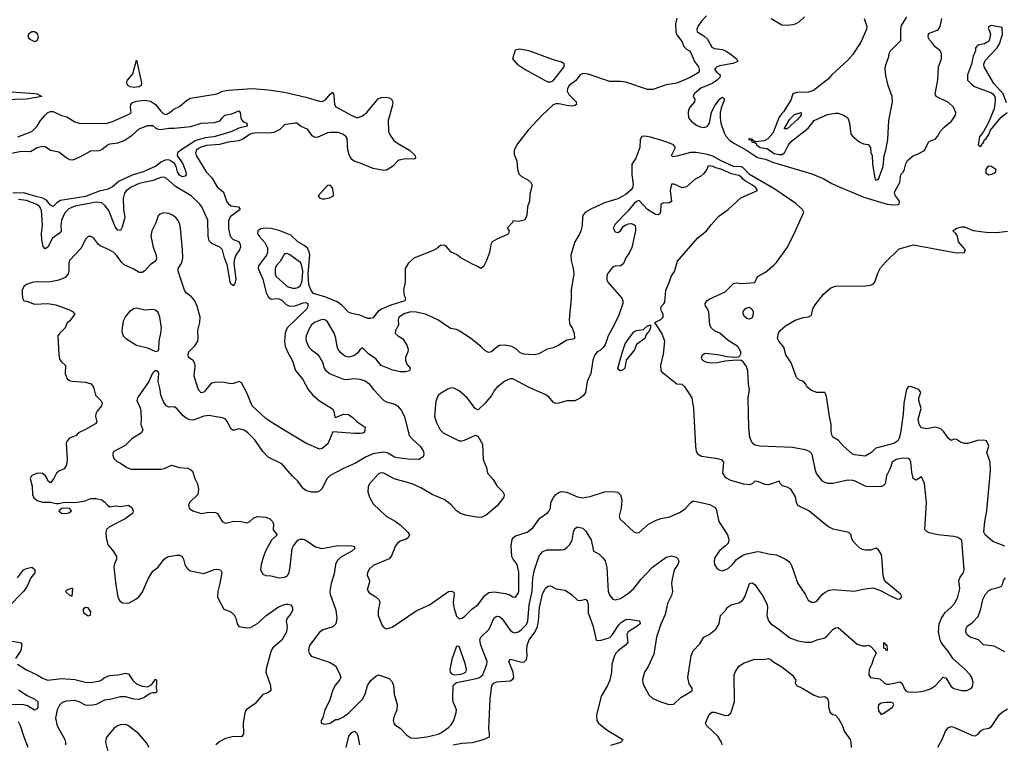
# Model space of a CAD drawing. Header units: inches. Extents: x 1552611 to 1694776, y 811966 to 917215.
# Tile 121 of 256: x 1608020 to 1615346, y 841281 to 846660. Entities that reach past the tile are written whole.
import ezdxf

# ---------------------------------------------------------------- set-up
doc = ezdxf.new("R2010")
doc.units = ezdxf.units.IN
doc.header["$MEASUREMENT"] = 0
doc.layers.add('B6804', color=7, linetype='Continuous')
doc.layers.add('B6814', color=7, linetype='Continuous')

msp = doc.modelspace()

# ---------------------------------------------------------------- linework, layer by layer
at = {"layer": 'B6804', "color": 5}
for points, elevation in [([(1608130, 846569.8), (1608110, 846569.8), (1608083.2, 846550), (1608082, 846530), (1608090, 846519), (1608130, 846499.1), (1608150, 846505.6), (1608159.5, 846530), (1608155.8, 846550), (1608150, 846557.3)], 820), ([(1608870, 846155.6), (1608841.8, 846161.8), (1608824.8, 846170), (1608815.6, 846190), (1608821.7, 846210), (1608862.3, 846257.7), (1608890, 846360.7), (1608926.1, 846190), (1608923.2, 846170), (1608910, 846160.2)], 780), ([(1608890, 844515.6), (1608870.3, 844509.7), (1608838, 844490), (1608806.2, 844453.8), (1608790, 844418), (1608780.3, 844350), (1608782, 844330), (1608790, 844310.8), (1608810, 844290.7), (1608890, 844241.3), (1608970, 844220.7), (1609030, 844192.4), (1609050, 844199.1), (1609055.4, 844210), (1609056.9, 844270), (1609070.8, 844330), (1609074.8, 844370), (1609063.5, 844450), (1609050, 844483.6), (1609030, 844501.6), (1609010, 844506), (1608950, 844502)], 840), ([(1608390, 843029.2), (1608334.4, 843025.6), (1608311.3, 843010), (1608330.9, 842990.9), (1608370, 842989), (1608390, 842996.3), (1608406, 843010)], 820), ([(1608410, 842435.3), (1608370, 842419), (1608361, 842410), (1608390, 842381), (1608410, 842374), (1608415.3, 842430)], 820), ([(1608510, 842289.3), (1608497.3, 842282.7), (1608490.7, 842270), (1608497.1, 842250), (1608530, 842228), (1608547.2, 842232.8), (1608550, 842257.2), (1608530, 842287)], 820)]:
    msp.add_lwpolyline(points, close=True, dxfattribs=dict(at, elevation=elevation))
for points, elevation in [([(1608006, 845790), (1608109.8, 845830.2), (1608150, 845868.5), (1608175.8, 845910), (1608210, 845950.4), (1608230, 845970.3), (1608250, 845978.3), (1608270, 845977.7), (1608330, 845948.9), (1608370, 845938), (1608430, 845902), (1608470, 845888.4), (1608670, 845892.2), (1608710, 845902.4), (1608838.9, 845961.1), (1608849.5, 845970.5), (1608843.5, 846010), (1608846.4, 846030), (1608857.9, 846042.1), (1608886, 846054), (1608950, 846061.3), (1608993.8, 846053.8), (1609030.4, 846030.4), (1609070, 845979.8), (1609090, 845961.2), (1609110, 845956.1), (1609130, 845964.6), (1609165.8, 845994.2), (1609210, 846015.3), (1609260.8, 846059.2), (1609290, 846077), (1609488, 846110), (1609528.7, 846130), (1609570, 846135.9), (1609750, 846148.6), (1609870, 846139.2), (1609990, 846121.1), (1610000, 846118.8)], 780), ([(1607925.4, 846125.4), (1608132.8, 846112.8), (1608151, 846110), (1608184.7, 846090), (1608070, 846069.2), (1607817.4, 846062.6)], 780), ([(1607950, 845666.4), (1608030, 845684.1), (1608099.5, 845680.5), (1608150, 845710.1), (1608190, 845720.3), (1608210, 845717.2), (1608250, 845690.1), (1608310, 845678), (1608374.2, 845630), (1608390, 845621.2), (1608410, 845617.7), (1608430, 845622.5), (1608487.5, 845650), (1608550, 845685.7), (1608610, 845687.6), (1608630, 845696.1), (1608670, 845727.9), (1608690, 845737.5), (1608750, 845743.7), (1608797.6, 845762.4), (1608857.1, 845802.9), (1608910, 845849.4), (1608973.3, 845873.3), (1609010, 845874), (1609033, 845853), (1609050, 845845.8), (1609070, 845844.1), (1609130, 845854.3), (1609170, 845854), (1609292.5, 845867.5), (1609370, 845890.4), (1609470, 845895.5), (1609511.8, 845908.2), (1609525.2, 845930), (1609545.2, 845950), (1609598.8, 845961.2), (1609650, 845982), (1609659.3, 845970), (1609665.5, 845930), (1609672.7, 845912.7), (1609682, 845902), (1609710.4, 845890), (1609712.2, 845870), (1609650, 845854.3), (1609597.6, 845830), (1609510, 845801.5), (1609464.4, 845790), (1609398.7, 845781.3), (1609330, 845761.5), (1609218.2, 845690), (1609194.5, 845670), (1609191.7, 845650), (1609233.8, 845590), (1609256, 845530), (1609259.1, 845510), (1609250, 845497.2), (1609230, 845492.7), (1609210, 845503.7), (1609193.6, 845530), (1609185, 845570), (1609172.2, 845592.2), (1609135.4, 845615.4), (1609110, 845618.6), (1609075.7, 845604.3), (1609030, 845569.9), (1609010, 845560.3), (1608937.6, 845530), (1608856, 845504), (1608787.1, 845472.9), (1608761.2, 845458.8), (1608710, 845418.7), (1608670, 845397.7), (1608610, 845385.9), (1608510, 845346.6), (1608323.9, 845316.1), (1608299.5, 845300.5), (1608270, 845271.1), (1608250, 845282), (1608218.6, 845318.6), (1608192.4, 845332.4), (1608130, 845347.7), (1608050, 845374.4), (1607970, 845370.7)], 760), ([(1610000, 845880.9), (1609990, 845879.2), (1609956.2, 845843.8), (1609910, 845822.6), (1609870, 845816.9), (1609790, 845819.1), (1609750, 845814), (1609730, 845806.2), (1609684.8, 845775.2), (1609650, 845760.3), (1609570, 845750.3), (1609507.5, 845732.5), (1609410, 845723.9), (1609370, 845713.9), (1609350, 845703.4), (1609334.3, 845690), (1609327.5, 845670), (1609332.8, 845650), (1609406.5, 845530), (1609450, 845485.2), (1609490, 845417.5), (1609537, 845377), (1609559.4, 845310), (1609570, 845294.5), (1609590, 845276.9), (1609648.2, 845268.2), (1609659.2, 845250), (1609586.4, 845193.6), (1609574.5, 845165.5), (1609574.6, 845105.4), (1609585.8, 845050), (1609607.3, 845027.3), (1609650.4, 845010.4), (1609660.9, 844990), (1609662.6, 844970), (1609654.9, 844950), (1609627.2, 844910), (1609617, 844883), (1609613.8, 844850), (1609627.4, 844730), (1609621.7, 844698.3), (1609610, 844681.2), (1609590, 844697.6), (1609585.6, 844710), (1609566.3, 844830), (1609542.6, 844890), (1609527.9, 844950), (1609509.2, 844970), (1609450, 844996.6), (1609430, 845015.6), (1609422.8, 845050), (1609418.7, 845170), (1609375.7, 845270), (1609360.9, 845290), (1609294.8, 845350), (1609179.8, 845419.8), (1609110, 845482.7), (1609090, 845489.2), (1609070, 845486.9), (1609014.1, 845465.9), (1608910, 845442.6), (1608850, 845415.6), (1608811.1, 845388.9), (1608798.6, 845370), (1608790.1, 845329.9), (1608792.3, 845252.3), (1608801.4, 845190), (1608782.9, 845117.1), (1608770, 845092.3), (1608750, 845095.9), (1608730, 845119.8), (1608682, 845242), (1608656.8, 845276.8), (1608630, 845298.1), (1608590, 845303.5), (1608430, 845273.5), (1608385.1, 845254.9), (1608355.4, 845224.6), (1608329.7, 845170), (1608325.3, 845130), (1608328.4, 845090), (1608322.3, 845077.7), (1608264.8, 845035.2), (1608230, 844969.8), (1608210, 844956.5), (1608193.3, 844973.3), (1608184.3, 845024.3), (1608183.2, 845070), (1608190.3, 845130), (1608182.4, 845242.4), (1608170.8, 845270), (1608147.1, 845287.1), (1608070, 845316.3), (1608010, 845323.9)], 780), ([(1610000, 843601.9), (1609890, 843667.4), (1609850, 843696), (1609748.7, 843790), (1609710, 843886), (1609670, 843960.9), (1609654, 843970), (1609610, 843955.8), (1609590, 843954), (1609530, 843965.6), (1609470, 843963.5), (1609450, 843957.8), (1609440.2, 843950), (1609390, 843892.1), (1609370, 843886.9), (1609350, 843909.5), (1609316.8, 844010), (1609325.7, 844085.7), (1609323.6, 844103.6), (1609310, 844125.6), (1609277, 844150), (1609273.6, 844170), (1609278.7, 844190), (1609323.2, 844236.8), (1609344.1, 844270), (1609348.1, 844290), (1609344.8, 844350), (1609360.4, 844410), (1609362, 844450), (1609341.4, 844530), (1609324.2, 844570), (1609298.9, 844598.9), (1609259.7, 844630), (1609245.7, 844650), (1609198.9, 844790), (1609199.8, 844810), (1609226.7, 844853.3), (1609234.3, 844890), (1609232.3, 844950), (1609215.3, 845110), (1609208, 845148), (1609196, 845170), (1609180.5, 845190), (1609153, 845210), (1609130, 845219.4), (1609090, 845223.5), (1609064.6, 845215.4), (1609050, 845202), (1609032.1, 845150), (1609002.7, 845090), (1608994.6, 845050), (1609013.9, 844970), (1609036.1, 844910), (1609037.2, 844882.8), (1609030, 844866.2), (1608990, 844837.7), (1608950, 844793.2), (1608930, 844780.2), (1608910, 844781), (1608870, 844806.5), (1608797.3, 844837.3), (1608777.3, 844857.3), (1608740.9, 844910), (1608719.1, 844930), (1608686.4, 844950), (1608618.9, 844978.9), (1608605.6, 844990), (1608570, 845038.3), (1608550, 845048.3), (1608530, 845048), (1608510, 845029.6), (1608477.2, 844962.8), (1608390.9, 844870), (1608384.3, 844850), (1608384.4, 844795.6), (1608379.8, 844770), (1608357.3, 844742.7), (1608310, 844724.2), (1608250, 844710.7), (1608190, 844708.5), (1608150, 844712.1), (1608113.7, 844706.3), (1608070, 844691.5), (1608050, 844676.2), (1608039.5, 844650), (1608039.5, 844630), (1608040.5, 844590), (1608050.6, 844570.6), (1608073.3, 844566.7), (1608130, 844545.3), (1608230, 844550.3), (1608290, 844541.3), (1608390, 844502.4), (1608413, 844490), (1608430.2, 844470.2), (1608390, 844418), (1608373.2, 844406.8), (1608357.6, 844370), (1608318, 844330), (1608304.6, 844310), (1608310.9, 844170), (1608317.2, 844137.2), (1608330, 844116.9), (1608361.3, 844090), (1608358.5, 844030), (1608373.1, 843990), (1608390, 843976.9), (1608410, 843972.2), (1608510, 843965.1), (1608552.2, 843952.2), (1608569.1, 843929.1), (1608583.6, 843870), (1608623.8, 843830), (1608634, 843810), (1608629.2, 843790), (1608596, 843750), (1608586, 843730), (1608583.6, 843710), (1608593.7, 843670), (1608584, 843656), (1608510, 843613.3), (1608457.3, 843590), (1608439.1, 843570), (1608391, 843549), (1608372.7, 843530), (1608365.2, 843510), (1608372.6, 843392.6), (1608368.9, 843350), (1608350, 843321.6), (1608310, 843303.6), (1608294.9, 843290), (1608274, 843250), (1608250, 843217.2), (1608230, 843233.2), (1608225.3, 843250), (1608212.4, 843270), (1608190, 843287.6), (1608150, 843288.5), (1608106.8, 843270), (1608097.1, 843250), (1608112, 843192), (1608116.2, 843130), (1608125.6, 843105.6), (1608150, 843086.7), (1608190, 843072.7), (1608250, 843074), (1608290, 843064), (1608310, 843064), (1608350, 843073.1), (1608430, 843070.9), (1608465, 843075), (1608498.7, 843081.3), (1608550, 843101.7), (1608590, 843101.1), (1608630.7, 843090), (1608654.3, 843074.3), (1608674, 843050), (1608690, 843039.3), (1608730, 843046.7), (1608770, 843040.2), (1608830, 843050.2), (1608853, 843033), (1608863.8, 843010), (1608859.3, 842990), (1608804.2, 842950), (1608688.9, 842890), (1608666.4, 842870), (1608661.6, 842850), (1608662.6, 842810), (1608675.1, 842755.1), (1608710, 842715.5), (1608739.5, 842670), (1608741.3, 842650), (1608724.6, 842615.4), (1608720.2, 842590), (1608735.4, 842455.4), (1608750.4, 842370), (1608762.9, 842342.9), (1608784.4, 842324.4), (1608830, 842323.6), (1608890, 842353.6), (1608910, 842371.6), (1608934, 842406), (1608975.6, 842504.4), (1609010, 842560.2), (1609049.6, 842590), (1609092.6, 842647.4), (1609110, 842663), (1609130, 842670.4), (1609190, 842679.5), (1609210, 842678.4), (1609228.5, 842668.5), (1609239.3, 842650), (1609248.8, 842610), (1609256.3, 842596.3), (1609270, 842576.3), (1609290, 842562), (1609390, 842543.6), (1609470, 842573.8), (1609490, 842575.6), (1609514, 842570), (1609523.1, 842550), (1609510.2, 842469.8), (1609494.4, 842410), (1609492.6, 842370), (1609496.9, 842356.9), (1609538, 842278), (1609590, 842258.2), (1609615.8, 842235.8), (1609628.4, 842210), (1609637.4, 842170), (1609650.3, 842150.3), (1609710, 842138.1), (1609737.4, 842142.6), (1609790, 842171.4), (1609850.9, 842229.1), (1609945.1, 842294.9), (1609990, 842313.8), (1610000, 842314.6)], 820), ([(1610000, 845072.8), (1609950, 845093.5), (1609890.9, 845109.1), (1609849.5, 845110.5), (1609814, 845106), (1609792, 845090), (1609790.3, 845070), (1609802.4, 845050), (1609844.4, 845004.4), (1609863.2, 844963.2), (1609863.7, 844930), (1609857.3, 844910), (1609796.5, 844830), (1609794.6, 844810), (1609830, 844730.5), (1609854.2, 844630), (1609870, 844596.5), (1609890, 844582.6), (1609930, 844587.4), (1609950, 844585), (1609970, 844574.8), (1610000, 844546.4)], 820), ([(1610000, 844920.5), (1609990, 844919.7), (1609956.8, 844863.2), (1609928.4, 844830), (1609920.2, 844810), (1609920.7, 844770), (1609928.2, 844750), (1610000, 844686.3)], 840), ([(1610000, 844344.7), (1609994.1, 844330), (1609988.9, 844270), (1609996.3, 844230), (1610000, 844220.7)], 820), ([(1610000, 843324.2), (1609970, 843358.4), (1609867.8, 843407.8), (1609830, 843449.7), (1609770, 843535.8), (1609716.4, 843590), (1609690, 843609.8), (1609650, 843617.7), (1609610, 843605.1), (1609590, 843618.4), (1609565.3, 843670), (1609550, 843689.8), (1609530, 843699.8), (1609454, 843714), (1609430, 843716.8), (1609390, 843712.8), (1609310, 843683.5), (1609284.6, 843684.6), (1609257.4, 843697.4), (1609235.8, 843715.8), (1609190, 843769.4), (1609170, 843781.2), (1609130, 843779.3), (1609110, 843789.4), (1609090, 843821.2), (1609069.6, 843870), (1609064.7, 843910), (1609049.4, 843970), (1609054, 844030), (1609050, 844042.7), (1609039, 844050), (1609025.5, 844050), (1609006.8, 844033.2), (1608980.7, 843970), (1608897.1, 843850), (1608890.4, 843830), (1608915.3, 843775.3), (1608921.5, 843750), (1608924.9, 843690), (1608921.3, 843650), (1608935.5, 843610), (1608925.5, 843590), (1608855.1, 843544.9), (1608805.2, 843494.8), (1608719.3, 843450), (1608710.4, 843430), (1608719.3, 843399.3), (1608739.3, 843379.3), (1608770, 843363.7), (1608816.3, 843330), (1608850, 843319.5), (1609070, 843319.6), (1609096.3, 843323.7), (1609150, 843348.4), (1609210, 843330.4), (1609270, 843326.4), (1609294, 843314), (1609304.4, 843304.4), (1609322, 843250), (1609342.8, 843210), (1609350.6, 843170), (1609345.5, 843130), (1609283.8, 843070), (1609275.5, 843050), (1609280.5, 843030), (1609308.2, 843008.2), (1609370, 842990.3), (1609430, 843000.3), (1609476.9, 842996.9), (1609490.7, 842990), (1609527.2, 842930), (1609550, 842917.6), (1609612.5, 842932.5), (1609668.5, 842928.5), (1609710, 842919.3), (1609730, 842926.4), (1609762, 842958), (1609790, 842967.6), (1609850, 842961.5), (1609882, 842950), (1609900.5, 842930), (1609908, 842910), (1609906.6, 842866.6), (1609934.8, 842830), (1609892.7, 842790), (1609850, 842713.2), (1609834, 842670), (1609816.4, 842610), (1609810.6, 842570.6), (1609830, 842537.3), (1609850, 842528.4), (1609890, 842526), (1609950, 842511.6), (1609990, 842516.9), (1610000, 842521.8)], 840), ([(1608003.4, 842510), (1608048.7, 842571.3), (1608070, 842581.3), (1608110.3, 842590), (1608132.1, 842572.1), (1608131.4, 842548.6), (1608102.1, 842510), (1608075.4, 842450), (1608050, 842411.1), (1607930, 842286.8)], 780), ([(1610000, 842099.3), (1609971.4, 842048.6), (1609903.2, 841990), (1609890.2, 841970), (1609853.8, 841833.8), (1609851.7, 841810), (1609885.3, 841710), (1609887.7, 841672.3), (1609870, 841658), (1609830, 841644.7), (1609770, 841573), (1609704, 841530), (1609693.8, 841506.2), (1609681.5, 841430), (1609684, 841350), (1609670.4, 841330), (1609610, 841331), (1609550, 841317.3), (1609510, 841294.4), (1609480.2, 841270)], 820), ([(1607930, 842045.8), (1608024.7, 842030), (1608036.5, 842016.5), (1608029.1, 841970), (1607988.9, 841910)], 780), ([(1608004.4, 841870), (1608070, 841826.2), (1608150, 841790.2), (1608190, 841765.8), (1608230, 841751.3), (1608330, 841762.5), (1608430, 841755), (1608510, 841735.1), (1608550, 841733.8), (1608615, 841745), (1608630, 841752), (1608650, 841770.1), (1608690, 841783.6), (1608750.5, 841789.5), (1608810, 841802.2), (1608830, 841796.9), (1608865, 841745), (1608890, 841724.1), (1608930, 841705.2), (1608970, 841701.1), (1609002.9, 841717.1), (1609030, 841758.8), (1609037.3, 841750), (1609038.5, 841738.5), (1609034.4, 841690), (1609040.5, 841670), (1609038, 841662), (1609030, 841656), (1609010, 841656.9), (1608990, 841651.6), (1608950, 841624.1), (1608910, 841607.5), (1608870, 841608.6), (1608810, 841625.3), (1608770, 841626.3), (1608690, 841605.3), (1608650, 841600.6), (1608590, 841570.4), (1608550, 841560.8), (1608510, 841564.3), (1608462.4, 841590), (1608430, 841598.9), (1608366.5, 841593.5), (1608337, 841583), (1608316.3, 841563.7), (1608297.9, 841530), (1608287, 841467), (1608299.8, 841410), (1608354.8, 841310), (1608361, 841290), (1608360.9, 841270)], 780), ([(1608010, 841679.5), (1608075, 841635), (1608132.4, 841610), (1608154.9, 841590), (1608154.7, 841550), (1608150, 841536), (1608130, 841526.2), (1608078.3, 841558.3), (1608050, 841566.2), (1607869.3, 841570)], 760), ([(1608083.9, 841250), (1608050, 841334), (1608027, 841410), (1608010, 841440.7)], 780), ([(1608982.3, 841250), (1608964.1, 841284.1), (1608907, 841350), (1608830, 841410.8), (1608810, 841419.8), (1608770, 841418.8), (1608748.5, 841410), (1608720.3, 841390), (1608668.9, 841330), (1608660.2, 841310), (1608659.1, 841290), (1608678.7, 841210)], 820)]:
    msp.add_lwpolyline(points, dxfattribs=dict(at, elevation=elevation))
at = {"layer": 'B6814', "color": 5}
for points, elevation in [([(1612908.8, 846671.2), (1612900.2, 846630), (1612900.6, 846570), (1612908, 846548), (1612950, 846496.8), (1612962, 846462), (1612981.1, 846441.1), (1613003.1, 846430), (1613016.5, 846410), (1613039.5, 846350), (1613071.5, 846310), (1613076.5, 846290), (1613074.9, 846270), (1613007.5, 846230), (1612910, 846189), (1612830, 846177.1), (1612730, 846141.6), (1612690, 846140.7), (1612530, 846196), (1612490, 846201.2), (1612410, 846200.6), (1612250, 846254.4), (1612210, 846259.4), (1612189.2, 846250.8), (1612154, 846206), (1612108.7, 846170), (1612096.5, 846150), (1612093.3, 846130), (1612104.7, 846104.7), (1612159.7, 846050), (1612163.1, 846030), (1612150, 846021.2), (1612130, 846017.7), (1612090, 846021.4), (1612030, 846034.7), (1612010, 846034.3), (1611990, 846027), (1611908.4, 845951.6), (1611802.1, 845837.9), (1611723, 845737), (1611698.5, 845690), (1611698.4, 845658.4), (1611718.3, 845610), (1611722.6, 845550), (1611734.1, 845514.1), (1611753.5, 845493.5), (1611800.3, 845470), (1611821.7, 845450), (1611833.1, 845430), (1611815.9, 845364.1), (1611812.7, 845310), (1611799.3, 845270), (1611792.4, 845207.6), (1611788.5, 845191.5), (1611774.8, 845170), (1611730, 845159.3), (1611690, 845166), (1611686.4, 845153.6), (1611647.3, 845110), (1611661, 845090), (1611656.3, 845070), (1611650, 845062.7), (1611570, 845029.8), (1611534.9, 845010), (1611524.9, 844990), (1611515.8, 844930), (1611492.6, 844870), (1611470, 844824.5), (1611450, 844809.4), (1611426.5, 844826.5), (1611384.2, 844844.2), (1611301.2, 844890), (1611270, 844915.1), (1611230, 844932.3), (1611190, 844978.4), (1611170, 844983.7), (1611150, 844982), (1611130, 844964), (1611095.5, 844944.5), (1610953.4, 844886.6), (1610910, 844849), (1610888, 844810), (1610888, 844710), (1610876.4, 844650), (1610880.4, 844610), (1610890.6, 844590), (1610884.9, 844570), (1610782.4, 844537.6), (1610712.1, 844507.9), (1610684.1, 844490), (1610650, 844445), (1610630, 844438.5), (1610610, 844438.9), (1610550, 844463.4), (1610490, 844475.6), (1610467, 844487), (1610417.3, 844537.3), (1610381.6, 844561.6), (1610297.3, 844597.3), (1610206, 844626), (1610187.7, 844647.7), (1610170, 844691.8), (1610165.5, 844770), (1610177.5, 844910), (1610174.5, 844934.5), (1610162.1, 844962.1), (1610140.2, 844980.2), (1610090, 845009.8), (1610037.3, 845057.3), (1610000, 845072.8)], 820), ([(1613130, 846688.4), (1613093.1, 846650), (1613064.9, 846610), (1613058.4, 846590), (1613060.4, 846570), (1613110, 846539.8), (1613136.2, 846516.2), (1613170, 846455.3), (1613190, 846445.2), (1613250, 846438.8), (1613271.6, 846430), (1613303.6, 846410), (1613352.2, 846370), (1613363, 846350), (1613325.4, 846334.6), (1613230, 846317.9), (1613207.4, 846310), (1613198.6, 846301.4), (1613189.3, 846290), (1613205.8, 846270), (1613231.3, 846250), (1613228.6, 846230), (1613209.4, 846210), (1613172.9, 846187.1), (1613088.4, 846151.6), (1613037.1, 846110), (1613030.8, 846090), (1613044, 846070), (1613040.5, 846050), (1613007.3, 846012.7), (1612996.9, 845990), (1612993.3, 845966.7), (1612997.1, 845930), (1613020, 845900), (1613056.1, 845876.1), (1613083.4, 845863.4), (1613110, 845858.4), (1613134.4, 845865.6), (1613153.1, 845890), (1613167.8, 845970), (1613190, 846016.9), (1613230, 846072.2), (1613250, 846085.5), (1613263.8, 846070), (1613238.4, 846001.6), (1613231.9, 845970), (1613231, 845930), (1613236.3, 845890), (1613260.3, 845820.3), (1613274.7, 845794.7), (1613302.5, 845762.5), (1613338.9, 845738.9), (1613427.1, 845690), (1613510, 845636.1), (1613570, 845622.9), (1613621.4, 845601.4), (1613913.8, 845513.8), (1614003.5, 845476.5), (1614062.6, 845442.6), (1614117.6, 845417.6), (1614301.1, 845341.1), (1614475.3, 845290), (1614516.2, 845283.8), (1614553.4, 845286.6), (1614562.9, 845290), (1614566.6, 845310), (1614536.9, 845350), (1614527.6, 845370), (1614530, 845382), (1614569, 845450), (1614575.3, 845510), (1614592.5, 845527.5), (1614604, 845550), (1614614, 845590), (1614626.6, 845613.4), (1614670, 845651), (1614700.2, 845659.8), (1614752.1, 845687.9), (1614782, 845750), (1614790, 845758), (1614830, 845772), (1614848.9, 845791.1), (1614870, 845832), (1614898, 845862), (1614952.9, 845907.1), (1614982, 845950), (1614984, 845970), (1614968.7, 846010), (1614930, 846044), (1614838, 846090), (1614830, 846106), (1614852.1, 846212.1), (1614857.2, 846310), (1614877.2, 846370), (1614879, 846410), (1614868, 846430), (1614830, 846458), (1614810, 846488), (1614788, 846510), (1614778, 846530), (1614782, 846558), (1614854.5, 846585.5), (1614869.5, 846610.5), (1614879.6, 846670)], 840), ([(1614302.8, 846670), (1614321.6, 846610), (1614320.3, 846590), (1614281.5, 846498.5), (1614218.5, 846401.5), (1614180.3, 846359.7), (1614061.5, 846250), (1614038.6, 846221.4), (1613925.3, 846134.7), (1613890, 846120.4), (1613801.2, 846118.8), (1613773.4, 846110), (1613758.3, 846061.7), (1613704, 845976), (1613690, 845964), (1613670, 845935.3), (1613622.4, 845817.6), (1613585.7, 845774.3), (1613559.2, 845760.8), (1613493.2, 845753.2), (1613480.2, 845760.2), (1613470, 845773.2), (1613450, 845775.3), (1613442, 845770), (1613463.6, 845763.6), (1613466.8, 845750), (1613488.5, 845748.5), (1613499.3, 845739.3), (1613502, 845730), (1613528.5, 845710), (1613582.3, 845702.3), (1613633.6, 845666.4), (1613670, 845658.2), (1613690, 845659), (1613709.8, 845670.2), (1613740.4, 845730), (1613763.3, 845756.7), (1613885.7, 845854.3), (1613930, 845910.4), (1614030, 845954.8), (1614090, 845966), (1614110, 845964.7), (1614150, 845951.3), (1614181, 845930), (1614194.8, 845890), (1614204.7, 845810), (1614221, 845790), (1614270.6, 845750.6), (1614298, 845738), (1614333, 845733), (1614350, 845711.3), (1614353.4, 845673.4), (1614362.8, 845650), (1614364.4, 845590), (1614382.6, 845482.6), (1614390, 845466.8), (1614410, 845475.5), (1614445.4, 845570), (1614450.6, 845650), (1614463.5, 845690), (1614479.5, 845770), (1614487.3, 845910), (1614513.9, 846050), (1614511.6, 846090), (1614481.4, 846170), (1614465.2, 846245.2), (1614459.9, 846290), (1614462.2, 846317.8), (1614485.6, 846385.6), (1614489.7, 846410), (1614499.6, 846430), (1614574.9, 846505.1), (1614575.1, 846590), (1614581.8, 846618.2), (1614619.4, 846680.6)], 860), ([(1613858, 846682), (1613816.9, 846643.1), (1613790, 846628.2), (1613770, 846621.1), (1613730, 846616.4), (1613690, 846620.3), (1613610, 846666.2)], 840), ([(1615362.5, 846042.5), (1615338, 846110), (1615267.2, 846187.2), (1615195.8, 846310), (1615193.7, 846330), (1615203, 846357), (1615291.6, 846450), (1615310, 846481.1), (1615332.4, 846550), (1615330, 846602), (1615250, 846616.2), (1615230.5, 846609.5), (1615225.5, 846594.5), (1615236.3, 846576.3), (1615243.7, 846550), (1615233.1, 846506.9), (1615223.8, 846496.2), (1615198, 846482), (1615148, 846472), (1615131, 846450), (1615130.7, 846430), (1615114.8, 846390), (1615100.7, 846330), (1615070.7, 846250), (1615071, 846210), (1615101.4, 846181.4), (1615124.4, 846164.4), (1615250, 846117.3), (1615261, 846110), (1615274.8, 846090), (1615277.5, 846057.5), (1615270, 845998), (1615224.7, 845890), (1615190.7, 845829.3), (1615161, 845790), (1615151, 845730), (1615170, 845717.3), (1615180.6, 845739.4), (1615190, 845746.4), (1615195.1, 845764.9), (1615210, 845778), (1615230, 845807.3), (1615241.7, 845838.3), (1615323.5, 845936.5), (1615365.7, 845970)], 840), ([(1610000, 846118.8), (1610150, 846084.1), (1610250, 846054.8), (1610270, 846053.4), (1610295.2, 846064.8), (1610330, 846106.3), (1610350, 846121.3), (1610358.1, 846098.1), (1610361.6, 846030), (1610372.5, 846012.5), (1610490, 845947.6), (1610530, 845930.2), (1610570, 845945.9), (1610602.3, 845970), (1610688, 846072), (1610710, 846081), (1610750, 846083.4), (1610770, 846079.7), (1610785.3, 846070), (1610796.3, 846050), (1610794.6, 846025.4), (1610761.2, 845910), (1610764.7, 845830), (1610772.4, 845810), (1610803.1, 845763.1), (1610830, 845742.3), (1610919.1, 845690), (1610962.8, 845650), (1610964.7, 845630), (1610955.5, 845624.5), (1610890, 845627.1), (1610843.4, 845616.6), (1610830, 845609.7), (1610793.6, 845570), (1610750, 845542.3), (1610730, 845538.3), (1610650, 845554.9), (1610553.7, 845593.7), (1610507.6, 845607.6), (1610490, 845621.1), (1610473.7, 845650), (1610462.4, 845690), (1610456, 845776), (1610449.8, 845789.8), (1610430, 845808), (1610390, 845820.5), (1610330, 845822.6), (1610310, 845818.9), (1610250, 845790.8), (1610230, 845785.1), (1610210, 845786.9), (1610196.6, 845796.6), (1610162.9, 845842.9), (1610108.7, 845870), (1610082, 845890), (1610070, 845892.1), (1610000, 845880.9)], 780), ([(1610000, 842521.8), (1610012.2, 842527.8), (1610024.1, 842550), (1610033.5, 842593.5), (1610046.6, 842730), (1610056.9, 842750), (1610089.6, 842790), (1610110, 842798.4), (1610130, 842798.7), (1610150, 842792), (1610221.2, 842741.2), (1610267.8, 842727.8), (1610390, 842751), (1610488.8, 842748.8), (1610505.2, 842745.2), (1610510, 842738), (1610512.7, 842730), (1610491.7, 842710), (1610410, 842664.5), (1610382.9, 842637.1), (1610370.1, 842610), (1610359.8, 842540.2), (1610336.1, 842470), (1610326.3, 842410), (1610329.2, 842389.2), (1610373, 842270), (1610378.4, 842210), (1610372, 842170), (1610350, 842146.6), (1610276.7, 842123.3), (1610250, 842106), (1610179.3, 842010), (1610170.5, 841990), (1610168.2, 841970), (1610173.4, 841950), (1610188.5, 841928.5), (1610330, 841881.3), (1610370, 841857.1), (1610400.3, 841800.3), (1610408.4, 841770), (1610400.4, 841750), (1610368.1, 841711.9), (1610347.2, 841670), (1610324.4, 841595.6), (1610290.9, 841529.1), (1610276, 841470), (1610262, 841450), (1610262, 841430), (1610290, 841424), (1610330, 841430.8), (1610370, 841458), (1610390, 841458), (1610430, 841476.3), (1610470, 841506.3), (1610571.1, 841610), (1610590, 841644.9), (1610608.2, 841710), (1610630, 841744.2), (1610670, 841779.7), (1610690, 841788.8), (1610770, 841762.4), (1610790, 841737.6), (1610801.3, 841710), (1610806, 841646), (1610828, 841570), (1610825.5, 841530), (1610804.2, 841475.8), (1610799.5, 841450), (1610802.4, 841430), (1610810, 841417.3), (1610850, 841393.1), (1610901.1, 841341.1), (1610930, 841322.6), (1610970, 841317.7), (1611050, 841327.7), (1611132.3, 841347.7), (1611158.8, 841361.2), (1611210, 841397.3), (1611230, 841418.8), (1611250, 841451), (1611267.8, 841510), (1611269.6, 841530), (1611244.5, 841590), (1611242, 841610), (1611245.6, 841710), (1611256.4, 841723.6), (1611270, 841732.2), (1611418.7, 841761.3), (1611441.4, 841770), (1611465.7, 841790), (1611496, 841870), (1611498.7, 841890), (1611450.5, 842010), (1611442.9, 842050), (1611449.9, 842070.1), (1611513.8, 842130), (1611550, 842213.1), (1611570, 842225.2), (1611590, 842222.7), (1611610, 842206), (1611670, 842122.8), (1611690, 842107.2), (1611710, 842102), (1611730, 842108.5), (1611750, 842123.2), (1611790, 842165), (1611799.9, 842190), (1611810.3, 842310), (1611832.4, 842410), (1611837.5, 842510), (1611850.3, 842569.7), (1611885.2, 842674.8), (1611910, 842703.6), (1611941.2, 842718.8), (1612050, 842718.5), (1612070, 842721.5), (1612090, 842736.5), (1612110, 842757.4), (1612129.8, 842790), (1612139.8, 842850), (1612150, 842878), (1612170, 842890.3), (1612210, 842880.3), (1612230, 842861.3), (1612272.6, 842792.6), (1612289.2, 842709.2), (1612330, 842688.8), (1612359.7, 842659.7), (1612376.1, 842636.1), (1612387.7, 842587.7), (1612399, 842410), (1612410, 842379.1), (1612432.4, 842352.4), (1612450, 842348.2), (1612490, 842357.6), (1612550, 842397), (1612590, 842432.4), (1612640.5, 842499.5), (1612729.1, 842590.9), (1612830, 842665.3), (1612870, 842674.9), (1612903.7, 842663.7), (1612918, 842650), (1612923.8, 842630), (1612916.4, 842610), (1612890.3, 842569.7), (1612871.5, 842488.5), (1612869.2, 842469.2), (1612877.4, 842410), (1612870, 842379), (1612839.6, 842320.4), (1612821.2, 842238.8), (1612790, 842166.6), (1612758.9, 842070), (1612737.8, 841942.2), (1612692.6, 841847.4), (1612669, 841810), (1612654, 841754), (1612657, 841730), (1612666.6, 841706.6), (1612701.3, 841641.3), (1612730, 841613.4), (1612790, 841588.2), (1612850, 841568), (1612887.2, 841572.8), (1612938.7, 841621.3), (1613023.7, 841670), (1613022.9, 841690), (1613002, 841722), (1612991.6, 841770), (1613015.5, 841930), (1613030, 841968.4), (1613080.5, 842019.5), (1613110, 842070.7), (1613150, 842090.7), (1613200.5, 842130), (1613222.9, 842170), (1613234.5, 842230), (1613270.8, 842269.2), (1613283.5, 842290), (1613313.3, 842310), (1613370, 842324.4), (1613398.3, 842341.7), (1613416.2, 842370), (1613450, 842467.7), (1613470, 842474), (1613490, 842462), (1613525.9, 842405.9), (1613550, 842378), (1613580.2, 842310), (1613582.8, 842290), (1613577.8, 842230), (1613590.2, 842190.2), (1613609.4, 842169.4), (1613657.6, 842137.6), (1613750, 842064.5), (1613810, 842043.2), (1613870, 842031.7), (1613910, 842032.9), (1613950, 842050.2), (1614010, 842065.6), (1614030, 842081.3), (1614070, 842127.6), (1614090, 842140.3), (1614110, 842141.3), (1614250, 842017.4), (1614290, 842004.4), (1614315.5, 842004.5), (1614330.9, 842010.9), (1614350, 842002), (1614381, 841970), (1614392, 841950), (1614371.3, 841910), (1614361, 841870), (1614340.7, 841830), (1614337.3, 841790), (1614350, 841771), (1614419.6, 841759.6), (1614452, 841730), (1614470, 841721), (1614490, 841721), (1614570, 841738), (1614586, 841726), (1614602, 841682), (1614611.8, 841671.8), (1614630, 841664.2), (1614682, 841662), (1614725.9, 841665.9), (1614752.7, 841670), (1614795.3, 841684.7), (1614834, 841710), (1614890, 841773.4), (1614910, 841767.3), (1614950, 841703.1), (1614970, 841688.7), (1614990, 841682), (1615030, 841672.4), (1615067, 841673), (1615102, 841690), (1615110, 841702), (1615113.8, 841733.8), (1615103.7, 841770), (1615092.3, 841790), (1615055.1, 841830), (1614961.6, 841910), (1614936.9, 841950), (1614876.3, 842030), (1614867.8, 842050), (1614856.2, 842110), (1614862, 842170), (1614878, 842210), (1614905.9, 842254.1), (1614950, 842292.9), (1614976.6, 842323.4), (1615001, 842370), (1615014.3, 842430), (1615006.3, 842490), (1615014.3, 842510), (1615043.1, 842550), (1615046.2, 842570), (1615030.5, 842790), (1614998.9, 842810), (1614970, 842817.3), (1614850, 842830.3), (1614786.3, 842846.3), (1614771.9, 842851.9), (1614755, 842870), (1614766.5, 843070), (1614752.4, 843212.4), (1614730, 843260.9), (1614690, 843236.2), (1614668.3, 843248.3), (1614657, 843297), (1614651.4, 843370), (1614643.5, 843390), (1614630, 843399.3), (1614590, 843400.3), (1614540.7, 843390), (1614510.6, 843370), (1614496.5, 843323.5), (1614468, 843270), (1614459.1, 843210), (1614444.2, 843195.8), (1614430.2, 843189.8), (1614330, 843187.3), (1614310, 843191.8), (1614235.4, 843230), (1614210, 843236), (1614170, 843233.5), (1614070, 843212.6), (1614032.5, 843212.5), (1614010, 843218.8), (1613992.8, 843230), (1613947.8, 843287.8), (1613939.9, 843310), (1613917, 843430), (1613897.2, 843450), (1613863.3, 843463.3), (1613770, 843479.7), (1613529.7, 843489.7), (1613490, 843497.6), (1613470, 843514.5), (1613453, 843553), (1613445, 843625), (1613440.2, 843850), (1613449.8, 843910), (1613441.3, 843950), (1613436.5, 844050), (1613425.9, 844085.9), (1613399.5, 844119.5), (1613387, 844127), (1613350, 844128.9), (1613270, 844120.9), (1613210, 844108.4), (1613170, 844107.1), (1613132.6, 844112.6), (1613110, 844121.1), (1613099.7, 844130), (1613093.7, 844150), (1613099.2, 844170), (1613120, 844180), (1613212.1, 844172.1), (1613284.5, 844155.5), (1613329.7, 844150.3), (1613370, 844153.4), (1613378.9, 844161.1), (1613384.8, 844175.2), (1613384.2, 844190), (1613362, 844230), (1613290, 844275.4), (1613230, 844329.8), (1613190, 844346), (1613165.9, 844365.9), (1613155.8, 844390), (1613146.9, 844486.9), (1613134.6, 844514.6), (1613121.8, 844530), (1613119.1, 844550), (1613133.6, 844570), (1613150, 844582), (1613270, 844637.4), (1613330, 844698.6), (1613350, 844705.2), (1613390, 844700.2), (1613490, 844706.3), (1613508.2, 844751.8), (1613570, 844784.5), (1613630, 844834.9), (1613650, 844854.6), (1613731.4, 844970), (1613790, 845084.9), (1613853.3, 845230), (1613844.4, 845250), (1613794.1, 845294.1), (1613639.5, 845399.5), (1613450, 845509.9), (1613400.9, 845560.9), (1613390, 845567), (1613329.8, 845570), (1613238.2, 845610), (1613182.3, 845642.3), (1613137.5, 845657.5), (1613054.2, 845674.2), (1613010, 845672.9), (1612910, 845644.7), (1612880.4, 845640.4), (1612869.7, 845650), (1612898.7, 845710), (1612885.1, 845730), (1612830, 845753.1), (1612712.7, 845787.3), (1612670, 845795.1), (1612647.7, 845792.3), (1612637, 845770), (1612632.7, 845710), (1612627, 845690), (1612603.7, 845630), (1612573.8, 845586.2), (1612575, 845510), (1612584.2, 845435.8), (1612579.5, 845410), (1612570, 845394.5), (1612530, 845362), (1612470, 845329.3), (1612370, 845299.5), (1612270, 845252.3), (1612230, 845229.3), (1612213.4, 845210), (1612206.9, 845193.1), (1612203.7, 845130), (1612194.6, 845090), (1612187, 845070), (1612150.3, 845010), (1612119.5, 844910), (1612122.6, 844870), (1612138.5, 844810), (1612143.6, 844770), (1612122.7, 844650), (1612121.9, 844590), (1612107.9, 844427.9), (1612112.3, 844392.3), (1612130.1, 844370.1), (1612144.2, 844330), (1612148.6, 844291.4), (1612135, 844285), (1612090, 844278.1), (1612030, 844240.2), (1611990, 844222), (1611944.9, 844210), (1611883.5, 844176.5), (1611850, 844169.6), (1611770, 844173.6), (1611744.7, 844184.7), (1611715.3, 844210), (1611682.3, 844230), (1611630, 844241.7), (1611590, 844237), (1611570, 844226.3), (1611530, 844190.7), (1611507.3, 844187.3), (1611480.5, 844200.5), (1611451.7, 844231.7), (1611373.6, 844293.6), (1611290, 844346.6), (1611270, 844356.3), (1611224.9, 844364.9), (1611129.8, 844430), (1611040.3, 844470), (1610970, 844486.2), (1610930, 844488.4), (1610884.7, 844475.3), (1610842, 844450), (1610834.9, 844430), (1610838, 844390), (1610814.9, 844350), (1610813.7, 844330), (1610830, 844312.2), (1610870, 844287), (1610900, 844240), (1610911.1, 844210), (1610908.2, 844190), (1610889.2, 844150), (1610889.3, 844130), (1610900.1, 844100.1), (1610924.2, 844070), (1610919.3, 844050), (1610890, 844043.6), (1610850, 844042.6), (1610795, 844055), (1610710, 844089.7), (1610670, 844138.3), (1610615.8, 844175.8), (1610570, 844222), (1610550, 844205.2), (1610536.4, 844183.6), (1610510, 844164.4), (1610470, 844152.6), (1610439.7, 844159.7), (1610410, 844182.9), (1610388.9, 844208.9), (1610380.8, 844230), (1610372.7, 844292.7), (1610360.8, 844330), (1610310, 844415.1), (1610290, 844428.5), (1610270, 844430.9), (1610212.2, 844410), (1610190, 844390.8), (1610170, 844356.2), (1610151.5, 844310), (1610147.7, 844290), (1610150.3, 844270), (1610170, 844226), (1610190, 844204.9), (1610234.4, 844174.4), (1610254, 844150), (1610273.5, 844113.5), (1610286, 844070), (1610295.5, 844055.5), (1610330, 844028.7), (1610428.4, 843988.4), (1610450, 843986), (1610510, 843993.7), (1610550, 843988.9), (1610590, 843975.3), (1610616.5, 843956.5), (1610653.4, 843910), (1610730, 843830.3), (1610750, 843819.6), (1610810, 843801.5), (1610830, 843788.7), (1610857.1, 843757.1), (1610882.4, 843710), (1610918.6, 843570), (1610941.4, 843541.4), (1611000.2, 843490), (1611025.2, 843450), (1611028, 843430), (1611022.6, 843410), (1610990.2, 843389.8), (1610910, 843392.4), (1610830, 843403.1), (1610809.2, 843409.2), (1610758.7, 843438.7), (1610730, 843445.1), (1610650, 843432), (1610598.5, 843410), (1610517.6, 843362.4), (1610430, 843323.9), (1610330, 843270.7), (1610306.4, 843250), (1610267.4, 843172.6), (1610250, 843154.5), (1610230, 843146.9), (1610190, 843148.7), (1610150, 843160.5), (1610130, 843174), (1610089.6, 843229.6), (1610050, 843267), (1610000, 843324.2)], 840), ([(1615350, 842746.4), (1615261, 842781), (1615203.7, 842830), (1615194.4, 842850), (1615200.8, 842930), (1615215.5, 843010), (1615243.1, 843310), (1615241.1, 843370), (1615216.4, 843443.6), (1615229.6, 843490), (1615214, 843530), (1615190, 843535.6), (1615147.3, 843532.7), (1615074, 843510), (1615049.3, 843509.3), (1615018.6, 843518.6), (1614990, 843539.3), (1614970, 843541.2), (1614950, 843532.7), (1614930, 843547.3), (1614896.2, 843596.2), (1614875.6, 843615.6), (1614850, 843627.3), (1614830, 843631.3), (1614770, 843618.9), (1614727.3, 843627.3), (1614712.6, 843652.6), (1614705.4, 843690), (1614727.6, 843770), (1614710.6, 843830), (1614709.8, 843850), (1614724.2, 843890), (1614709.6, 843910), (1614646.9, 843933.1), (1614629.4, 843930.6), (1614618.7, 843910), (1614598.5, 843810), (1614592.4, 843727.6), (1614572.6, 843587.4), (1614564.4, 843550), (1614554.4, 843530), (1614524.9, 843510), (1614390, 843475.3), (1614357.4, 843442.6), (1614310, 843416.3), (1614230, 843426.3), (1614212.5, 843432.5), (1614150, 843489.4), (1614112.6, 843532.6), (1614070, 843556.2), (1614065.4, 843565.4), (1614056.9, 843596.9), (1614057.4, 843650), (1614044.1, 843710), (1614024.9, 843844.9), (1614019.8, 843870), (1614010, 843887.8), (1613950, 843889.6), (1613910, 843904.5), (1613876, 843930), (1613869.6, 843950), (1613851.5, 843970), (1613821, 843981), (1613800.1, 844000.1), (1613759.8, 844110), (1613721.1, 844170), (1613704.9, 844224.9), (1613669.3, 844270), (1613659.3, 844290), (1613665.2, 844330), (1613677.2, 844350), (1613716.6, 844383.4), (1613790, 844425.5), (1613850, 844446), (1613890, 844450.4), (1613910, 844464.9), (1613921.4, 844510), (1613938.3, 844541.7), (1613999.8, 844620.2), (1614054.1, 844665.9), (1614090, 844680.1), (1614310, 844682.8), (1614350, 844686.5), (1614370, 844695), (1614381.8, 844710), (1614405, 844775), (1614425.3, 844814.7), (1614461.3, 844858.7), (1614563.8, 844956.2), (1614670, 844987.8), (1614990, 844927.7), (1615049.2, 844930), (1615056, 844950), (1615006, 845010), (1614997.2, 845050), (1614986, 845070), (1614962.7, 845090), (1614989, 845110), (1615030, 845120.9), (1615050, 845121.5), (1615113.9, 845093.9), (1615210, 845081.3), (1615290, 845078.8), (1615370, 845087)], 820), ([(1610000, 844686.3), (1610010, 844677.5), (1610050, 844664.6), (1610070, 844663.5), (1610090, 844668.6), (1610110, 844684.7), (1610120.8, 844719.2), (1610125.5, 844790), (1610117.7, 844837.7), (1610110, 844855), (1610030, 844913.2), (1610010, 844921.2), (1610000, 844920.5)], 840), ([(1610000, 844546.4), (1610003.3, 844543.3), (1610030, 844530.1), (1610070, 844532), (1610130, 844555.6), (1610150, 844557.4), (1610164.9, 844550), (1610164.6, 844530), (1610155.2, 844510), (1610010.1, 844370), (1610000, 844344.7)], 820), ([(1610000, 844220.7), (1610012.4, 844190), (1610047, 844130), (1610072.8, 844052.8), (1610125.9, 843985.9), (1610165.1, 843910), (1610199.8, 843870), (1610250, 843827.2), (1610346.2, 843766.2), (1610358.4, 843750), (1610365.4, 843705.4), (1610370, 843702), (1610430, 843727), (1610466.2, 843726.2), (1610501.6, 843701.6), (1610530, 843671), (1610591, 843631), (1610585.4, 843594.6), (1610574, 843586), (1610556.8, 843583.2), (1610510, 843582.9), (1610350, 843596.9), (1610312.5, 843507.5), (1610270, 843471.6), (1610250, 843467.8), (1610150, 843512.5), (1610000, 843601.9)], 820), ([(1615350, 841961.6), (1615270, 842001.8), (1615190, 842014), (1615153.3, 842050), (1615092, 842070), (1615067.6, 842090), (1615060.3, 842110), (1615063, 842137), (1615070, 842150.5), (1615110, 842179.5), (1615150, 842224.2), (1615170, 842279.3), (1615186.2, 842350), (1615204.5, 842390), (1615230, 842416.8), (1615250, 842427.2), (1615300.4, 842439.6), (1615323.6, 842450), (1615335.8, 842470), (1615340.5, 842490), (1615354.3, 842510)], 820), ([(1611244.7, 841270), (1611310, 841282.5), (1611390, 841287.7), (1611469.7, 841310), (1611514.8, 841330), (1611516.2, 841350), (1611509.9, 841389.9), (1611520.1, 841610), (1611532.5, 841710), (1611549.2, 841730), (1611570, 841737.2), (1611670, 841744.5), (1611690, 841758), (1611696, 841770), (1611691.3, 841810), (1611660.3, 841890), (1611670, 841905.3), (1611756.5, 841883.5), (1611774.2, 841885.8), (1611790, 841903), (1611796.1, 841930), (1611792, 841972), (1611794.9, 842010), (1611811.1, 842050), (1611852.3, 842107.7), (1611871.7, 842150), (1611879.9, 842190), (1611886.7, 842290), (1611910, 842388.4), (1611930, 842430.4), (1611950, 842448.4), (1611970, 842450.3), (1612011, 842430), (1612079.5, 842419.5), (1612126.5, 842386.5), (1612170, 842343.8), (1612190, 842342.4), (1612230, 842352.4), (1612242, 842342), (1612249.2, 842309.2), (1612249, 842250), (1612286.5, 842150), (1612310, 842048.5), (1612324, 842044), (1612346.4, 842046.4), (1612410, 842067.4), (1612431.4, 842088.6), (1612477.9, 842162.1), (1612498.4, 842181.6), (1612530, 842201.2), (1612550, 842202.9), (1612630.8, 842190.8), (1612635.6, 842170), (1612611.3, 842150), (1612546, 842110), (1612537, 842090), (1612544.1, 842030), (1612528.1, 842010), (1612474.4, 841970), (1612456.1, 841950), (1612445.8, 841930), (1612426, 841870), (1612422.4, 841810), (1612410.3, 841750), (1612392.9, 841710), (1612345.6, 841630), (1612312.3, 841490), (1612313.1, 841450), (1612325.3, 841430), (1612390, 841377.2), (1612506.8, 841310), (1612501.4, 841298.6), (1612490, 841287.3), (1612414.5, 841265.5)], 820), ([(1610000, 842314.6), (1610015.9, 842315.9), (1610037.4, 842310), (1610050.8, 842290.8), (1610049.4, 842270), (1610036.8, 842243.2), (1610009.3, 842210), (1610003.6, 842190), (1610010.3, 842150), (1610006, 842110), (1610000, 842099.3)], 820), ([(1613247.1, 841270), (1613240.4, 841290), (1613213.5, 841333.5), (1613133, 841410), (1613122.4, 841430), (1613150, 841494.9), (1613170, 841511.5), (1613190, 841512.4), (1613270, 841487.6), (1613290.6, 841489.4), (1613310, 841503.7), (1613338.3, 841590), (1613336, 841790), (1613343.1, 841810), (1613370, 841854), (1613410, 841880.2), (1613490, 841905.3), (1613550, 841903.1), (1613590, 841910.6), (1613610, 841900.3), (1613630, 841883.6), (1613690.5, 841850), (1613770, 841786.8), (1613793.4, 841750), (1613790.6, 841730), (1613798.8, 841710), (1613847.6, 841687.6), (1613930, 841638.4), (1613970, 841624), (1614010, 841627.7), (1614030, 841614), (1614037, 841590), (1614037, 841550), (1614050, 841510.8), (1614070, 841494), (1614090, 841490.7), (1614110, 841467.3), (1614141.6, 841410), (1614154.8, 841370), (1614198, 841310), (1614204.9, 841290), (1614207.3, 841250)], 820), ([(1614850, 841253), (1614883.1, 841310), (1614907.6, 841370), (1614930, 841397), (1614950, 841404.9), (1614970, 841401.8), (1615110, 841339.5), (1615130, 841337.1), (1615150, 841348.2), (1615170, 841374.4), (1615194.1, 841385.9), (1615230, 841392.7), (1615250, 841406.4), (1615310, 841494), (1615330, 841513.4), (1615370, 841537.3)], 820), ([(1610448.4, 841250), (1610470, 841334), (1610490, 841361.8), (1610511.8, 841370), (1610530, 841351.8), (1610536.3, 841336.3), (1610546.9, 841270)], 820)]:
    msp.add_lwpolyline(points, dxfattribs=dict(at, elevation=elevation))
for points, elevation in [([(1611738.8, 846441.2), (1611706.8, 846433.2), (1611686, 846370), (1611721.6, 846330), (1611781.7, 846290), (1611930, 846207.7), (1611950, 846199.1), (1611970, 846197.3), (1611990, 846206.1), (1612070.6, 846310), (1612070, 846331.3), (1612050, 846343.4), (1611983.5, 846363.5), (1611809.2, 846430)], 820), ([(1613708, 845848), (1613750, 845922), (1613784.7, 845955.3), (1613834, 845970), (1613834, 845950), (1613810, 845921.2), (1613730, 845849)], 860), ([(1613150, 845574), (1613140.5, 845570), (1613132.7, 845547.3), (1613106.6, 845513.4), (1613084.9, 845495.1), (1613046.4, 845473.6), (1612981.1, 845418.9), (1612950, 845411.3), (1612890, 845438), (1612870, 845438), (1612860.7, 845390), (1612870.3, 845309.7), (1612850, 845296.9), (1612810, 845297.6), (1612791, 845290), (1612787.5, 845232.5), (1612782, 845218), (1612770.8, 845209.2), (1612750, 845212.7), (1612689.7, 845249.7), (1612630, 845316.2), (1612610, 845308), (1612590, 845290.6), (1612544.3, 845235.7), (1612450, 845140.4), (1612434.6, 845110), (1612450, 845083.1), (1612470, 845079.3), (1612477.4, 845082.6), (1612490, 845090.8), (1612510, 845122), (1612530, 845136.3), (1612550, 845142.8), (1612570, 845146), (1612590, 845138), (1612598, 845130), (1612601, 845110), (1612601, 845090), (1612573.7, 844966.3), (1612558, 844930), (1612530.6, 844889.4), (1612513.2, 844846.8), (1612492, 844830), (1612450, 844828), (1612430, 844819.6), (1612394.4, 844770), (1612387.2, 844752.8), (1612387.2, 844730), (1612396.6, 844710), (1612499.1, 844590), (1612506.7, 844570), (1612506.8, 844550), (1612477, 844463), (1612438.7, 844381.3), (1612397.6, 844310), (1612375.9, 844244.1), (1612359.7, 844220.3), (1612338.4, 844201.6), (1612315.5, 844190), (1612298, 844170), (1612283, 844130), (1612268.9, 844030), (1612242.9, 843970), (1612230.2, 843890), (1612217.7, 843870), (1612190, 843845.6), (1612150, 843827.8), (1612090, 843826), (1612030, 843808.7), (1612010, 843807.6), (1611990, 843818), (1611956.8, 843856.8), (1611930, 843874.3), (1611810, 843926.3), (1611690, 843989.7), (1611670, 843989.7), (1611630, 843973.3), (1611570, 843926), (1611553.1, 843906.9), (1611530, 843867.6), (1611482.6, 843810), (1611430, 843759.5), (1611410, 843766.6), (1611349.8, 843849.8), (1611290, 843901.6), (1611250, 843920.5), (1611230, 843922.4), (1611205.7, 843914.3), (1611150, 843882), (1611134.1, 843865.9), (1611115.8, 843824.2), (1611106, 843714), (1611118.2, 843670), (1611148.8, 843610), (1611170.7, 843590), (1611290, 843530.3), (1611310, 843528.9), (1611330, 843533.8), (1611410, 843570.4), (1611430, 843562.8), (1611463.9, 843503.9), (1611467, 843390), (1611492, 843330), (1611500.3, 843290), (1611542.7, 843242.7), (1611570, 843194.9), (1611614.9, 843150), (1611624.9, 843130), (1611621.1, 843110), (1611573.6, 843046.4), (1611490, 842975.6), (1611458.7, 842961.3), (1611430, 842960.5), (1611337.1, 842977.1), (1611299, 842990), (1611270, 843009.4), (1611230, 843053.6), (1611183.7, 843090), (1611090, 843129.7), (1611010, 843177.4), (1610940.7, 843210), (1610806.9, 843246.9), (1610730, 843289.7), (1610710, 843292.3), (1610690, 843283.5), (1610623.1, 843210), (1610611.5, 843188.5), (1610610.3, 843150), (1610622.3, 843110), (1610650, 843060.4), (1610745.5, 842970), (1610812.7, 842932.7), (1610850, 842905.2), (1610906.7, 842850), (1610919.5, 842830), (1610910, 842807.6), (1610890, 842795.8), (1610850, 842782.6), (1610830, 842769.6), (1610815.3, 842750), (1610785.8, 842674.2), (1610768, 842652), (1610650, 842601.5), (1610623, 842577), (1610607.2, 842550), (1610604.2, 842530), (1610621.3, 842490), (1610620.3, 842470), (1610605.3, 842425.3), (1610619.5, 842399.5), (1610670.4, 842370), (1610692.2, 842350), (1610699.5, 842330), (1610686.2, 842266.2), (1610686.4, 842230), (1610716.4, 842156.4), (1610730, 842140.7), (1610750, 842132.7), (1610790, 842144.7), (1610970, 842264.9), (1611070, 842310.5), (1611210, 842408.2), (1611232.8, 842412.8), (1611250, 842404.7), (1611253.7, 842390), (1611244.2, 842330), (1611248.9, 842291.1), (1611270, 842226.8), (1611290, 842206.8), (1611310, 842210.8), (1611330, 842224), (1611383.1, 842276.9), (1611430, 842313.4), (1611480.7, 842379.3), (1611510, 842402.3), (1611550, 842407.8), (1611634.2, 842394.2), (1611665.4, 842385.4), (1611690, 842370.3), (1611710, 842368), (1611730, 842399.1), (1611734, 842414), (1611733.2, 842553.2), (1611720.4, 842610), (1611690.9, 842650), (1611682.2, 842670), (1611677.7, 842750), (1611685, 842795), (1611693.3, 842810), (1611710, 842822.9), (1611795.6, 842850), (1611838.4, 842881.6), (1611890, 842955.5), (1611946.6, 842993.4), (1611960.5, 843010), (1611968.4, 843030), (1611972.1, 843070), (1611992.2, 843107.8), (1612010, 843130.3), (1612030, 843146), (1612050, 843152.7), (1612090, 843147.7), (1612170, 843112.9), (1612210, 843104.6), (1612264.6, 843115.4), (1612369.8, 843150.2), (1612433.6, 843153.6), (1612470, 843146.7), (1612490, 843127.3), (1612498.8, 843090), (1612495.6, 843030), (1612479.5, 842970), (1612484.9, 842950), (1612590, 842853), (1612610, 842845.5), (1612630, 842848), (1612698.4, 842910), (1612750, 842937.4), (1612790, 842951.7), (1612856.3, 842963.7), (1612930, 842995.8), (1612970, 843023.1), (1613010, 843068.2), (1613030, 843083.8), (1613155.2, 843055.2), (1613190, 843037.3), (1613201.7, 843021.7), (1613221.7, 842930), (1613286.7, 842830), (1613294.6, 842805.4), (1613296.4, 842790), (1613290.3, 842769.7), (1613271.7, 842748.3), (1613223.7, 842710), (1613190, 842658), (1613186.4, 842630), (1613189.2, 842609.2), (1613210, 842578.8), (1613230, 842567.3), (1613250, 842564), (1613290, 842580.5), (1613322.9, 842610), (1613352.5, 842647.5), (1613399.7, 842680.3), (1613429.7, 842690.3), (1613510, 842706.7), (1613530, 842705.3), (1613590, 842688.5), (1613650, 842681.3), (1613718.8, 842650), (1613750, 842626.8), (1613763.4, 842603.4), (1613810.4, 842470), (1613863.1, 842390), (1613885.7, 842345.7), (1613910, 842330.6), (1613930, 842330.5), (1613950, 842337.3), (1613990, 842386), (1614010, 842402), (1614041.8, 842418.2), (1614075.3, 842424.7), (1614228.3, 842411.7), (1614293.6, 842426.4), (1614370, 842436.4), (1614430, 842414.9), (1614483.5, 842383.5), (1614550, 842352.7), (1614570, 842355.8), (1614583, 842370), (1614574, 842390), (1614470, 842475.1), (1614453.7, 842493.7), (1614445.1, 842525.1), (1614435.4, 842670), (1614430, 842687.3), (1614410, 842719.3), (1614392.5, 842732.5), (1614350, 842716.9), (1614310, 842715.4), (1614290, 842720.5), (1614270, 842731.6), (1614221.3, 842781.3), (1614208.8, 842808.8), (1614206.4, 842830), (1614190, 842848.5), (1614073.1, 842873.1), (1614032.7, 842892.7), (1613892, 843010), (1613810, 843049.6), (1613799.7, 843070), (1613792.9, 843112.9), (1613756.9, 843170), (1613730, 843185.4), (1613694.7, 843194.7), (1613679.5, 843210), (1613670, 843229), (1613590, 843203.5), (1613565.7, 843205.7), (1613510, 843227), (1613490, 843229.2), (1613470, 843209), (1613450, 843202.7), (1613407.7, 843207.7), (1613310, 843233.6), (1613273.4, 843253.4), (1613252.3, 843290), (1613259.7, 843370), (1613245.4, 843385.4), (1613215.3, 843395.3), (1613093.8, 843413.8), (1613068.1, 843428.1), (1613055.8, 843450), (1613050.3, 843489.7), (1613035.5, 843770), (1613023.1, 843850), (1612970, 843929.4), (1612950, 843949.3), (1612909, 843950), (1612809, 844030), (1612793.2, 844050), (1612789.2, 844090), (1612810, 844174), (1612819, 844270), (1612797.2, 844330), (1612746, 844410), (1612790, 844432), (1612808, 844450), (1612808, 844470), (1612794.6, 844494.6), (1612790, 844514), (1612795.3, 844530), (1612812.7, 844547.3), (1612818.9, 844561.1), (1612826.6, 844650), (1612853, 844707), (1612866.6, 844750), (1612892.7, 844787.3), (1612913.8, 844866.2), (1613063.2, 845036.8), (1613130, 845090.3), (1613163.5, 845136.5), (1613221.3, 845198.7), (1613291.7, 845248.3), (1613384.9, 845335.1), (1613509.6, 845390), (1613497.7, 845410), (1613473.3, 845430), (1613419.2, 845459.2), (1613397.8, 845477.8), (1613390, 845490.4), (1613370, 845502.7), (1613315.1, 845515.1), (1613235.3, 845550), (1613199, 845559), (1613178.4, 845570)], 860), ([(1615230, 845504), (1615210, 845518), (1615209.7, 845550), (1615230, 845574.8), (1615250, 845571), (1615282, 845550), (1615278, 845522), (1615250, 845508.7)], 820), ([(1610330, 845429.8), (1610310, 845427.3), (1610240.5, 845350), (1610253.7, 845333.7), (1610270, 845328.4), (1610290, 845329.2), (1610325.2, 845334.8), (1610353.6, 845350), (1610355.3, 845370), (1610346.3, 845410)], 820), ([(1613450, 844433.8), (1613430, 844439.8), (1613412.9, 844452.9), (1613403.7, 844470), (1613403.9, 844490), (1613416.9, 844510), (1613430, 844518.8), (1613450, 844523.5), (1613468.3, 844508.3), (1613476.6, 844490), (1613478.1, 844470), (1613470, 844444.8)], 820), ([(1612490, 844049.3), (1612477.5, 844057.5), (1612469.7, 844070.3), (1612505.1, 844190), (1612525.4, 844250), (1612534.7, 844265.3), (1612590, 844340.7), (1612610, 844350.7), (1612662, 844358), (1612690, 844384.7), (1612696.4, 844383.6), (1612712, 844392), (1612712.7, 844372.7), (1612704.7, 844350), (1612680.7, 844319.3), (1612671, 844290), (1612610, 844245.2), (1612593.6, 844206.4), (1612532.7, 844130), (1612521.6, 844070), (1612510, 844057)], 860), ([(1614470, 841968), (1614462, 841982), (1614448.4, 841988.4), (1614450, 842031.3), (1614458, 842018), (1614471.3, 842010), (1614474, 841970)], 840), ([(1611270, 842003.7), (1611235.3, 841904.7), (1611221.4, 841830), (1611223.1, 841810), (1611230, 841800.8), (1611250.9, 841790.9), (1611305.5, 841794.5), (1611330, 841804.1), (1611338.1, 841810), (1611343.2, 841830), (1611335.2, 841875.2), (1611290, 842000.9)], 860), ([(1614505.2, 841585.2), (1614470, 841585.1), (1614430, 841578), (1614410, 841566.6), (1614406.3, 841550), (1614410, 841522.4), (1614430, 841495.8), (1614450, 841504.9), (1614512.7, 841550), (1614524, 841570), (1614519.3, 841579.3)], 840)]:
    msp.add_lwpolyline(points, close=True, dxfattribs=dict(at, elevation=elevation))

doc.saveas('drawing.dxf')
